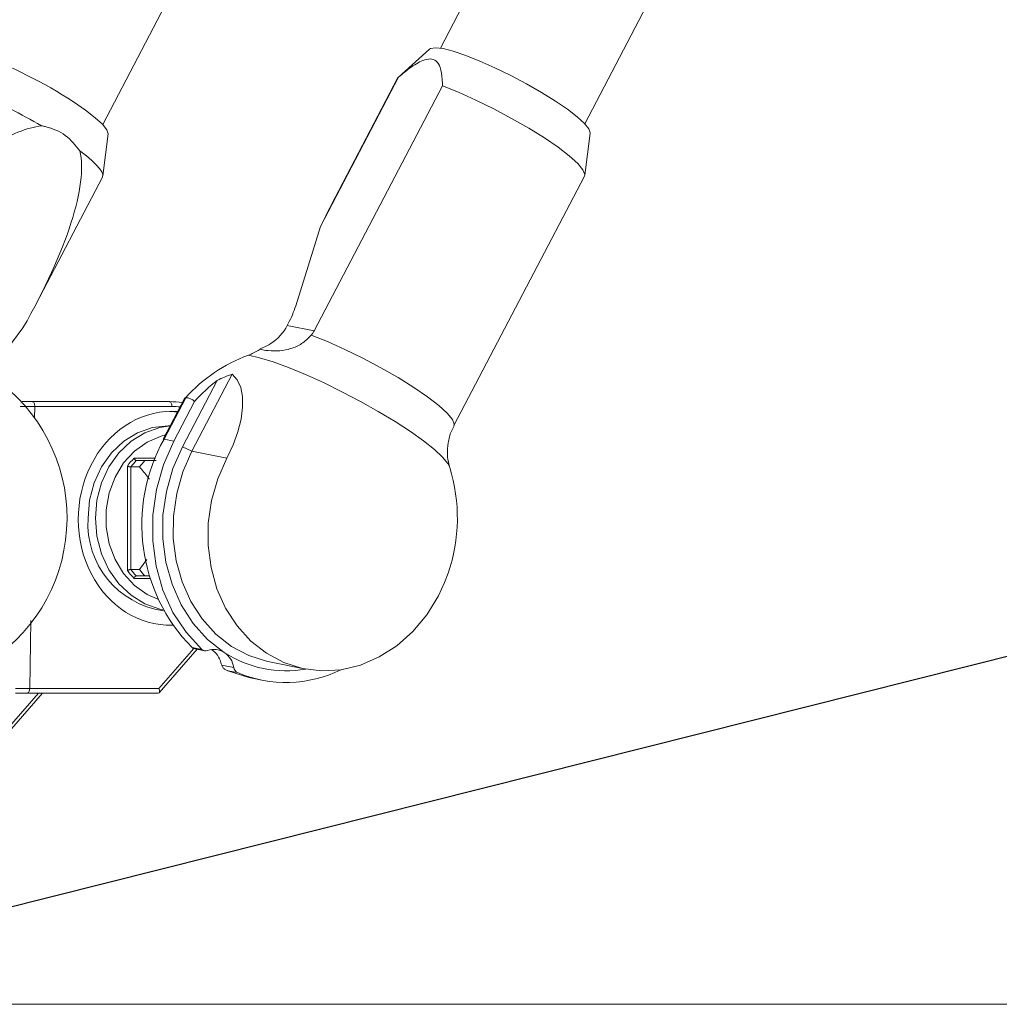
# Model space of a CAD drawing. Header units: millimetres. Extents: x 127 to 4201, y 49 to 2729.
# Tile 7 of 44: x 871 to 972, y 1472 to 1574. Entities that reach past the tile are written whole.
import ezdxf

# ---------------------------------------------------------------- set-up
doc = ezdxf.new("R2010")
doc.units = ezdxf.units.MM
doc.header["$LTSCALE"] = 10
doc.dimstyles.new('SLDDIMSTYLE4', dxfattribs={"dimtxt": 0.18, "dimasz": 33.02, "dimexe": 0, "dimexo": 0.0625, "dimgap": 0, "dimtad": 0, "dimtih": 1, "dimtoh": 1, "dimdec": 0, "dimrnd": 1e-09, "dimzin": 0, "dimdsep": 46, "dimtxsty": 'Standard', "dimsah": 1, "dimcen": 0.09, "dimadec": 0, "dimazin": 0, "dimtfac": 33.02, "dimtdec": 0, "dimtofl": 0, "dimtmove": 0, "dimatfit": 3, "dimfxl": 1, "dimfrac": 2, "dimtolj": 1, "dimtzin": 0, "dimarcsym": 0})

msp = doc.modelspace()

# ---------------------------------------------------------------- linework, layer by layer
at = {"color": 7, "linetype": 'Continuous', "lineweight": 15}
for p, q in [((1245.14927, 2203.172145), (914.178111, 1570.775239)), ((929.030933, 1563.001899), (1260.002092, 2195.398776)), ((879.445524, 1562.919108), (1125.227437, 2032.542257)), ((913.06796, 1570.686368), (909.830124, 1567.763178)), ((901.82896, 1552.412597), (909.884327, 1567.804245)), ((909.75976, 1567.673473), (902.934634, 1554.632453)), ((909.884327, 1567.804245), (909.75976, 1567.673473)), ((914.383263, 1566.908745), (901.192144, 1541.704027)), ((879.448876, 1557.629732), (880.005219, 1561.956255)), ((929.034278, 1557.712523), (929.590628, 1562.039046)), ((872.590103, 1544.479815), (879.415222, 1557.520775)), ((915.570252, 1531.94168), (929.000632, 1557.603566)), ((901.82896, 1552.412597), (899.293647, 1544.275908)), ((871.235289, 1541.998355), (869.083759, 1539.139716)), ((898.523532, 1542.435257), (898.428731, 1542.254118)), ((901.192144, 1541.704027), (898.428731, 1542.254118)), ((887.639784, 1529.770641), (891.215265, 1536.602406)), ((892.772481, 1537.243275), (888.621949, 1529.312698)), ((887.899124, 1534.796206), (885.671258, 1530.539362)), ((887.982674, 1534.812299), (885.749735, 1530.545739)), ((887.974814, 1534.812955), (887.982674, 1534.812299)), ((872.208953, 1534.416048), (886.303939, 1534.416048)), ((886.553906, 1533.907322), (872.45892, 1533.907322)), ((886.757397, 1530.34517), (888.897412, 1534.434168)), ((886.404858, 1531.941084), (886.185311, 1531.941084)), ((886.757397, 1530.34517), (885.749735, 1530.545739)), ((888.621949, 1529.312698), (887.639784, 1529.770641)), ((892.204673, 1528.599588), (888.621949, 1529.312698)), ((881.977365, 1517.045049), (881.977365, 1527.787058)), ((882.324338, 1527.691333), (882.324338, 1517.140834)), ((883.219988, 1527.691333), (882.324338, 1527.691333)), ((882.89214, 1528.346984), (883.787796, 1528.346984)), ((884.931043, 1528.346984), (883.787796, 1528.346984)), ((883.975842, 1518.170921), (883.219988, 1517.140834)), ((882.324338, 1517.140834), (883.219988, 1517.140834)), ((883.787796, 1516.485183), (882.89214, 1516.485183)), ((883.787796, 1516.485183), (884.223514, 1516.485183)), ((885.238216, 1504.451899), (889.158205, 1508.933155)), ((888.631255, 1509.125618), (889.638916, 1508.925049)), ((888.772712, 1509.009866), (889.917464, 1508.781997)), ((891.679206, 1507.301656), (892.924198, 1507.05382)), ((896.599427, 1507.639317), (900.182151, 1506.926147)), ((893.306554, 1506.537108), (892.298893, 1506.737677)), ((894.799814, 1505.958287), (895.807475, 1505.757717)), ((855.779533, 1484.451858), (873.243265, 1504.416076)), ((885.159322, 1504.416076), (871.682652, 1504.416076)), ((871.932611, 1504.907338), (885.229923, 1504.907338)), ((809.656188, 1472.416071), (1374.656186, 1472.416071))]:
    msp.add_line(p, q, dxfattribs=at)
at = {"color": 8, "linetype": 'Continuous', "lineweight": 15}
for p, q in [((872.45892, 1533.907322), (872.437448, 1532.723693)), ((882.68222, 1528.600959), (884.866961, 1528.600959)), ((884.293952, 1516.231148), (882.68222, 1516.231148)), ((872.059811, 1511.911301), (871.932611, 1504.907338)), ((885.229923, 1504.907338), (888.811812, 1509.002058)), ((855.771244, 1484.907357), (872.836561, 1504.416076))]:
    msp.add_line(p, q, dxfattribs=at)
at = {"color": 7, "linetype": 'Continuous', "lineweight": 15, "flags": 128}
for points in [[(929.590628, 1562.039046), (929.592282, 1562.05502), (929.458514, 1562.465815), (929.01063, 1563.023118), (928.26584, 1563.705413), (927.252755, 1564.486591), (926.010319, 1565.336553), (924.586274, 1566.222696), (923.035346, 1567.110864), (921.41714, 1567.967085), (919.79383, 1568.758277), (918.227815, 1569.454161), (916.779265, 1570.027975), (915.503853, 1570.457665), (914.450586, 1570.726661), (913.659946, 1570.824651), (913.162314, 1570.74794), (913.06796, 1570.686368)], [(929.000632, 1557.603566), (929.037087, 1557.780413), (928.845138, 1558.265654), (928.307243, 1558.910696), (927.44305, 1559.691993), (926.284157, 1560.580997), (924.87292, 1561.545221), (923.260913, 1562.549381), (921.507069, 1563.556759), (919.675485, 1564.530639), (917.833105, 1565.435318), (916.047268, 1566.237835), (914.383263, 1566.908745)], [(880.005219, 1561.956255), (880.006873, 1561.972229), (879.873105, 1562.383084), (879.425221, 1562.940327), (878.680431, 1563.622681), (877.667346, 1564.4038), (876.424909, 1565.253762)], [(879.415222, 1557.520775), (879.427679, 1557.547657), (879.443892, 1557.768194), (879.339099, 1558.048693), (879.114606, 1558.385758), (878.773235, 1558.775095), (878.319257, 1559.211878), (877.758384, 1559.690563), (877.09763, 1560.205189)], [(892.204673, 1528.599588), (892.84537, 1529.960481), (893.338949, 1531.309931), (893.671893, 1532.610981), (893.835098, 1533.828048), (893.824086, 1534.927873), (893.63917, 1535.880236), (893.285409, 1536.659149), (892.772481, 1537.243275)], [(872.45892, 1533.907322), (872.454867, 1534.006087), (872.441158, 1534.101335), (872.41833, 1534.189312), (872.387268, 1534.2665), (872.349203, 1534.329979), (872.305632, 1534.377186), (872.258261, 1534.406213), (872.208953, 1534.416048)], [(886.303939, 1534.416048), (886.353247, 1534.406213), (886.400618, 1534.377186), (886.444189, 1534.329979), (886.482254, 1534.2665), (886.513308, 1534.189312), (886.536144, 1534.101335), (886.549853, 1534.006087), (886.553906, 1533.907322)], [(886.303962, 1533.412425), (886.485741, 1533.404974), (887.139611, 1533.344952)], [(886.185311, 1531.941084), (884.576031, 1531.758038), (883.028597, 1531.215994), (881.602474, 1530.335812), (880.35246, 1529.151229), (879.326605, 1527.707843), (878.564328, 1526.061146), (878.09492, 1524.274317), (877.936416, 1522.416083)], [(885.621861, 1513.012854), (885.327489, 1513.074068), (883.780055, 1513.616113), (882.353932, 1514.496295), (881.103926, 1515.680877), (880.07807, 1517.124264), (879.315787, 1518.771021), (878.846378, 1520.557849), (878.687881, 1522.416083), (878.846378, 1524.274317), (879.315787, 1526.061146), (880.07807, 1527.707843), (881.103926, 1529.151229), (882.353932, 1530.335812), (883.780055, 1531.215994), (885.327489, 1531.758038), (886.394062, 1531.920401)], [(885.671258, 1530.539362), (885.679685, 1530.546872), (885.706746, 1530.551044), (885.749735, 1530.545739)], [(889.638916, 1508.925049), (888.016686, 1510.686425), (886.670486, 1512.737183), (885.633842, 1515.026299), (884.932563, 1517.496733), (884.584114, 1520.086972), (884.597168, 1522.732524), (884.971411, 1525.367467), (885.697507, 1527.926294), (886.757397, 1530.34517)], [(891.938583, 1508.621184), (890.233733, 1509.957103), (888.747238, 1511.597125), (887.515709, 1513.500897), (886.569463, 1515.621571), (885.931805, 1517.906813), (885.618434, 1520.300476), (885.63706, 1522.743611), (885.987238, 1525.175957), (886.660338, 1527.537672), (887.639784, 1529.770641)], [(888.621949, 1529.312698), (887.692117, 1527.192859), (887.053118, 1524.950711), (886.72068, 1522.641627), (886.702993, 1520.322291), (887.000487, 1518.049864), (887.605846, 1515.880374), (888.504156, 1513.867168), (889.673301, 1512.059836), (891.084493, 1510.502843), (892.702982, 1509.234635), (894.488916, 1508.286325), (896.398314, 1507.681278), (896.599427, 1507.639317)], [(913.967282, 1514.430372), (912.769519, 1512.484996), (911.333316, 1510.761945), (909.694031, 1509.303657), (907.892034, 1508.146016), (905.971699, 1507.317631), (903.980308, 1506.838826), (901.9669, 1506.721346), (899.981037, 1506.968168), (898.071632, 1507.573156), (896.285698, 1508.521466), (894.667216, 1509.789733), (893.256024, 1511.346666), (892.086879, 1513.153998), (891.18857, 1515.167264), (890.58321, 1517.336754), (890.285716, 1519.609122), (890.303404, 1521.928457), (890.635841, 1524.237601), (891.27484, 1526.479749), (892.204673, 1528.599588)], [(914.977916, 1516.762881), (914.60798, 1515.791265), (913.967282, 1514.430372)], [(886.602738, 1511.434046), (886.485741, 1511.427132), (886.058346, 1511.416046)], [(892.298893, 1506.737677), (894.471668, 1506.028203), (894.799814, 1505.958287)], [(871.682652, 1504.416076), (871.730887, 1504.425434), (871.777311, 1504.45327), (871.820178, 1504.49851), (871.857878, 1504.559426), (871.888992, 1504.633753), (871.91235, 1504.718689), (871.927072, 1504.811017), (871.932611, 1504.907338)]]:
    msp.add_lwpolyline(points, dxfattribs=at)
at = {"color": 8, "linetype": 'Continuous', "lineweight": 15, "flags": 128}
for points in [[(900.898986, 1541.267125), (902.567588, 1540.59699), (904.361211, 1539.792983), (906.213567, 1538.884906), (908.056163, 1537.906257), (909.8209, 1536.893276), (911.442541, 1535.883335), (912.861132, 1534.913866), (914.024227, 1534.020571), (914.888852, 1533.236591), (915.423021, 1532.590894), (915.607006, 1532.107321), (915.570342, 1531.941859)], [(894.429185, 1539.191214), (895.580128, 1538.931338), (896.971055, 1538.504569), (898.562, 1537.923245), (900.307254, 1537.203936), (902.156681, 1536.367444), (904.057146, 1535.437731), (905.954041, 1534.441499), (907.792867, 1533.407358), (909.520805, 1532.365112), (911.088199, 1531.34462), (912.450016, 1530.375211), (913.567141, 1529.484777), (914.40747, 1528.69883), (914.946862, 1528.04002), (915.142157, 1527.647762)], [(885.907427, 1530.990569), (885.438338, 1530.868558), (884.00361, 1530.254988), (882.705212, 1529.320506), (881.596305, 1528.103379), (880.722285, 1526.653377), (880.118937, 1525.029866), (879.81096, 1523.299364), (879.81096, 1521.532742), (880.118937, 1519.802241), (880.722285, 1518.178789), (881.596305, 1516.728787), (882.705212, 1515.5116), (884.00361, 1514.577119), (885.094815, 1514.07632)]]:
    msp.add_lwpolyline(points, dxfattribs=at)
at = {"color": 7, "linetype": 'Continuous', "lineweight": 15}
for centre, radius, start, end in [((850.581624, 1525.766064), 47.19273, 56.79668828, 70.080589), ((842.198365, 1509.819631), 61.338919, 59.71779676, 66.50408672), ((888.656013, 1547.645182), 11.158462, 332.16651309, 342.42536168), ((894.130708, 1544.452847), 4.827775, 302.52278119, 332.90718899), ((899.927868, 1524.138526), 16.025571, 110.06703478, 138.23420863), ((901.73293, 1523.035974), 17.165936, 127.78539458, 138.39429178), ((897.052491, 1524.631157), 13.318559, 108.74499951, 115.99403571), ((858.196998, 1522.42744), 17.575, 300.60957935, 51.74486646), ((887.997794, 1533.55339), 1.259, 44.39370988, 90.68809688), ((901.481014, 1521.758096), 18.019318, 150.81185475, 224.51146347), ((888.161714, 1523.143448), 7.733646, 135.11516856, 143.09841086), ((888.280455, 1523.106954), 7.516106, 135.79933706, 142.41479301), ((889.177712, 1523.105501), 7.518267, 135.79989799, 142.41348797), ((898.351048, 1522.457444), 17.575, 341.09413167, 17.17689985), ((886.944235, 1521.845711), 9.025859, 176.37688478, 261.93945878), ((888.171383, 1521.697031), 7.746405, 216.90817411, 224.87824648), ((888.258899, 1521.706544), 7.487638, 217.5726168, 224.21325313), ((889.156144, 1521.707987), 7.489782, 217.57392177, 224.21269227), ((890.029305, 1509.343753), 0.572466, 227.00440384, 290.55873809), ((890.900341, 1507.028599), 1.901124, 56.89877364, 110.63575669), ((889.414031, 1506.996782), 2.25883, 14.11199272, 57.77124349), ((898.316928, 1518.367317), 11.647764, 236.79730605, 279.99365428), ((890.613847, 1506.694566), 2.338115, 8.83858957, 55.48774069), ((893.596619, 1507.151574), 0.67949, 188.27143127, 244.72987082), ((898.299911, 1518.331176), 12.807563, 247.05323814, 296.13529046)]:
    msp.add_arc(centre, radius, start, end, dxfattribs=at)
for centre, major_axis, ratio, start_param, end_param in [((855.835329, 1535.882957), (20.073112, 26.337314), 0.2855032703, 0.2736778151, 0.6157746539), ((855.835329, 1535.882957), (20.073112, 26.337314), 0.2855032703, 5.1555259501, 6.0518911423), ((905.420738, 1535.965722), (8.137033, 28.998929), 0.3016424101, 0.9588987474, 1.0546405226), ((886.203575, 1522.416062), (0.400962, 11.994978), 0.8657833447, 6.1823981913, 6.3121182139), ((886.453613, 1522.416062), (0.383486, 10.994988), 0.8657618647, 0.0301871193, 3.1985553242), ((886.453613, 1522.416062), (0.383486, 10.994988), 0.8657618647, 6.2487295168, 6.3133724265), ((884.979964, 1504.916062), (-0.222826, 0.490966), 0.4246125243, 2.9512474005, 4.5045580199)]:
    msp.add_ellipse(centre, major_axis=major_axis, ratio=ratio, start_param=start_param, end_param=end_param, dxfattribs=at)
at = {"color": 8, "linetype": 'Continuous', "lineweight": 15}
msp.add_ellipse((886.453537, 1522.407335), major_axis=(0.400918, 11.494761), ratio=0.8657618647, start_param=6.2271125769, end_param=6.3133724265, dxfattribs=at)
at = {"color": 7, "linetype": 'Continuous', "lineweight": 15}
for points, knots in [([(914.383263, 1566.908745), (914.381258, 1567.129932), (914.375034, 1567.816634), (914.235447, 1568.768352), (913.805196, 1569.504133), (913.159927, 1569.727751), (912.225205, 1569.507076), (911.094682, 1568.813497), (910.260345, 1568.117787), (909.884327, 1567.804245)], [0, 0, 0, 0, 0.0881003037, 0.2735174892, 0.4181605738, 0.5354349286, 0.6525506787, 0.8434116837, 1, 1, 1, 1]), ([(877.09763, 1560.205189), (876.637114, 1560.779321), (875.714775, 1561.929215), (874.154743, 1562.581714), (873.265828, 1562.761358), (873.129093, 1562.788991)], [0, 0, 0, 0, 0.4576359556, 0.9165720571, 1, 1, 1, 1]), ([(900.898986, 1541.267125), (900.963098, 1541.34869), (901.072452, 1541.487813), (901.157117, 1541.640753), (901.192144, 1541.704027)], [0, 0, 0, 0, 0.5862823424, 1, 1, 1, 1]), ([(895.635993, 1539.801387), (895.814826, 1539.760934), (896.250292, 1539.662429), (897.259361, 1539.594809), (898.512405, 1539.739869), (899.67002, 1540.177665), (900.448261, 1540.75679), (900.809985, 1541.166353), (900.898986, 1541.267125)], [0, 0, 0, 0, 0.165661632, 0.4033910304, 0.5818653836, 0.7604657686, 0.9410631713, 1, 1, 1, 1]), ([(895.635993, 1539.801387), (895.370452, 1539.638967), (894.979411, 1539.399782), (894.56287, 1539.241889), (894.429185, 1539.191214)], [0, 0, 0, 0, 0.6790606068, 1, 1, 1, 1]), ([(896.726288, 1540.382175), (896.454569, 1540.231718), (896.120566, 1540.046774), (895.779417, 1539.905233), (895.665531, 1539.856326), (895.617565, 1539.824013), (895.614673, 1539.80901), (895.631503, 1539.802992), (895.635993, 1539.801387)], [0, 0, 0, 0, 0.5789112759, 0.7116103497, 0.8617385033, 0.9198508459, 0.978619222, 1, 1, 1, 1]), ([(887.905352, 1534.792928), (887.906794, 1534.799358), (887.911386, 1534.81983), (887.949008, 1534.815752), (887.974814, 1534.812955)], [0, 0, 0, 0, 0.3140855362, 1, 1, 1, 1]), ([(871.156548, 1534.416048), (871.203447, 1534.416048), (871.442311, 1534.416048), (871.86736, 1534.416048), (872.208953, 1534.416048)], [0, 0, 0, 0, 0.1963427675, 1, 1, 1, 1]), ([(915.128902, 1527.739195), (915.101362, 1527.820268), (914.983762, 1528.166466), (914.874241, 1529.013741), (914.944944, 1530.175433), (915.184955, 1531.203594), (915.503859, 1531.746665), (915.606581, 1531.921593)], [0, 0, 0, 0, 0.0761775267, 0.3252920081, 0.592516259, 0.8687454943, 1, 1, 1, 1]), ([(882.68222, 1528.600959), (882.68262, 1528.599727), (882.690428, 1528.575728), (882.711131, 1528.524028), (882.751246, 1528.453046), (882.799443, 1528.394188), (882.848834, 1528.35466), (882.877699, 1528.349543), (882.89214, 1528.346984)], [0, 0, 0, 0, 0.0095938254, 0.1869160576, 0.4023675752, 0.6051597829, 0.8024732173, 1, 1, 1, 1]), ([(881.977365, 1527.787058), (881.978431, 1527.786601), (881.999258, 1527.777678), (882.047955, 1527.75823), (882.126409, 1527.731539), (882.206279, 1527.709221), (882.276915, 1527.694221), (882.308525, 1527.692296), (882.324338, 1527.691333)], [0, 0, 0, 0, 0.0095694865, 0.1868967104, 0.4023443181, 0.6051744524, 0.8024827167, 1, 1, 1, 1]), ([(883.219988, 1527.691333), (883.250008, 1527.65636), (883.583898, 1527.267394), (883.934354, 1526.895521), (884.217198, 1526.453676), (884.222828, 1526.44488)], [0, 0, 0, 0, 0.0882802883, 0.9818513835, 1, 1, 1, 1]), ([(881.977365, 1517.045049), (881.978431, 1517.045506), (881.999258, 1517.054429), (882.047955, 1517.073877), (882.126409, 1517.100566), (882.206279, 1517.12289), (882.276916, 1517.13787), (882.308525, 1517.139845), (882.324338, 1517.140834)], [0, 0, 0, 0, 0.0095694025, 0.1868950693, 0.4023407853, 0.6051691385, 0.8024756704, 1, 1, 1, 1]), ([(882.89214, 1516.485183), (882.8777, 1516.482622), (882.848836, 1516.477504), (882.799427, 1516.437982), (882.751262, 1516.379059), (882.711129, 1516.308082), (882.690428, 1516.256379), (882.68262, 1516.232379), (882.68222, 1516.231148)], [0, 0, 0, 0, 0.19750703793, 0.39480074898, 0.59767264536, 0.81310262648, 0.99040713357, 1, 1, 1, 1]), ([(888.77529, 1509.022204), (888.749668, 1509.025094), (888.684955, 1509.032393), (888.649924, 1509.086967), (888.63163, 1509.124843), (888.631255, 1509.125618)], [0, 0, 0, 0, 0.3909924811, 0.9875305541, 1, 1, 1, 1]), ([(891.679206, 1507.301656), (891.679047, 1507.302113), (891.651232, 1507.382052), (891.627063, 1507.46652), (891.605032, 1507.546294), (891.604692, 1507.547526)], [0, 0, 0, 0, 0.0056283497, 0.9846497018, 1, 1, 1, 1]), ([(892.298893, 1506.737677), (892.297136, 1506.738292), (892.211003, 1506.768424), (892.029757, 1506.85847), (891.802635, 1507.044438), (891.716633, 1507.223661), (891.679206, 1507.301656)], [0, 0, 0, 0, 0.0064779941, 0.3176726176, 0.7030586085, 1, 1, 1, 1]), ([(871.682652, 1504.416076), (871.579589, 1504.416076), (871.146716, 1504.416076), (870.674303, 1504.416076), (870.486227, 1504.416076), (870.455005, 1504.416076)], [0, 0, 0, 0, 0.20673635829, 0.86831340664, 1, 1, 1, 1])]:
    msp.add_open_spline(points, degree=3, knots=knots, dxfattribs=at)
at = {"color": 8, "linetype": 'Continuous', "lineweight": 15}
for points, knots in [([(872.45892, 1533.907322), (872.182933, 1533.906806), (871.630962, 1533.905773), (871.118738, 1533.905652), (870.953186, 1533.906324), (870.961751, 1533.906964), (870.962561, 1533.907024)], [0, 0, 0, 0, 0.322136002, 0.6442681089, 0.9663841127, 1, 1, 1, 1]), ([(870.460149, 1504.907099), (870.469684, 1504.906682), (870.491154, 1504.905742), (870.924942, 1504.905693), (871.468629, 1504.906369), (871.843386, 1504.907152), (871.932611, 1504.907338)], [0, 0, 0, 0, 0.2567370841, 0.578159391, 0.8995638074, 1, 1, 1, 1])]:
    msp.add_open_spline(points, degree=3, knots=knots, dxfattribs=at)

# ---------------------------------------------------------------- leaders
at = {"color": 7, "linetype": 'Continuous', "lineweight": 0}
msp.add_leader([(836.028037, 1473.916062), (1119.213836, 1545.098012)], dimstyle='SLDDIMSTYLE4', dxfattribs=at)

doc.saveas('drawing.dxf')
